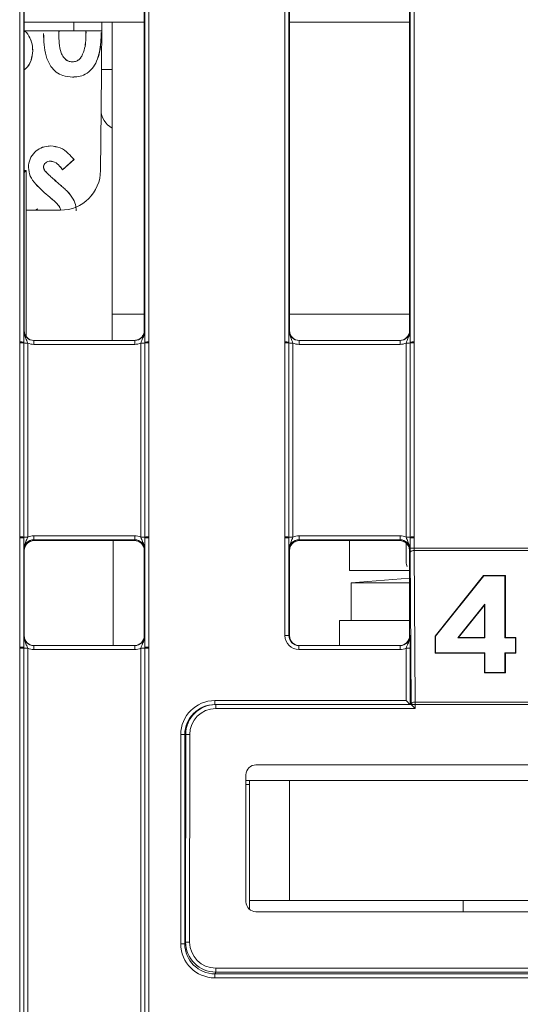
# Model space of a CAD drawing. Header units: millimetres. Extents: x 0 to 2100, y 0 to 1485.
# Tile 22 of 118: x 399 to 431, y 431 to 493. Entities that reach past the tile are written whole.
import ezdxf

# ---------------------------------------------------------------- set-up
doc = ezdxf.new("R2010")
doc.units = ezdxf.units.MM
doc.header["$LTSCALE"] = 5

msp = doc.modelspace()

# ---------------------------------------------------------------- linework, layer by layer
at = {"color": 7, "linetype": 'Continuous', "lineweight": 15}
for p, q in [((399.396, 472.568), (399.396, 507.419)), ((399.646, 507.417), (399.646, 472.566)), ((399.676, 507.356), (399.676, 473.29)), ((407.176, 507.356), (407.176, 473.29)), ((407.207, 472.566), (407.207, 507.417)), ((407.457, 507.419), (407.457, 472.568)), ((415.958, 472.568), (415.958, 507.419)), ((416.208, 507.417), (416.208, 472.566)), ((416.239, 507.356), (416.239, 473.29)), ((423.739, 473.29), (423.739, 507.356)), ((423.769, 472.566), (423.769, 507.417)), ((424.019, 507.419), (424.019, 472.568)), ((407.176, 492.553), (399.676, 492.553)), ((402.774, 492.553), (402.774, 492.015)), ((404.499, 489.586), (404.524, 492.553)), ((405.176, 492.553), (405.176, 474.303)), ((423.739, 492.553), (416.239, 492.553)), ((399.676, 492.015), (404.011, 492.015)), ((402.774, 492.015), (399.676, 492.015)), ((400.889, 491.846), (400.887, 491.846)), ((401.849, 492.015), (401.835, 491.836)), ((401.835, 491.836), (401.837, 491.836)), ((401.851, 492.015), (401.837, 491.836)), ((404.52, 492.015), (402.774, 492.015)), ((403.533, 491.896), (403.528, 492.015)), ((403.535, 491.896), (403.53, 492.015)), ((403.535, 491.896), (403.533, 491.896)), ((404.011, 492.015), (404.52, 492.015)), ((404.48, 491.896), (404.483, 491.896)), ((400.206, 490.764), (400.209, 490.764)), ((403.274, 490.429), (403.272, 490.43)), ((402.692, 490.065), (402.692, 490.067)), ((402.696, 489.119), (402.696, 489.117)), ((404.477, 487.064), (404.499, 489.586)), ((404.477, 487.064), (404.444, 483.282)), ((401.326, 484.812), (401.326, 484.814)), ((399.939, 483.472), (399.937, 483.472)), ((400.885, 483.518), (400.887, 483.518)), ((401.315, 483.866), (401.315, 483.864)), ((402.787, 483.971), (402.076, 483.321)), ((402.783, 483.971), (402.077, 483.325)), ((399.676, 483.166), (399.801, 483.291)), ((399.676, 483.291), (399.801, 483.291)), ((399.801, 483.291), (399.801, 472.915)), ((400.973, 483.263), (400.975, 483.264)), ((401.692, 482.58), (401.694, 482.582)), ((401.272, 481.617), (401.271, 481.615)), ((402.374, 481.97), (402.375, 481.971)), ((403.874, 481.759), (403.872, 481.761)), ((403.872, 481.761), (403.911, 481.761)), ((403.872, 481.712), (403.872, 481.761)), ((403.874, 481.759), (403.91, 481.759)), ((403.874, 481.715), (403.874, 481.759)), ((401.944, 480.803), (399.801, 480.803)), ((400.375, 480.803), (400.501, 480.879)), ((400.379, 480.803), (400.5, 480.876)), ((405.176, 474.303), (405.176, 472.665)), ((399.65, 473.29), (399.676, 473.29)), ((407.176, 473.29), (407.202, 473.29)), ((416.212, 473.29), (416.239, 473.29)), ((423.739, 473.29), (423.765, 473.29)), ((399.396, 472.508), (399.396, 472.568)), ((399.396, 460.388), (399.396, 472.508)), ((399.646, 472.566), (399.646, 472.506)), ((399.646, 472.506), (399.646, 460.385)), ((399.896, 472.504), (399.896, 460.383)), ((400.275, 472.665), (400.275, 472.417)), ((400.275, 472.665), (406.577, 472.665)), ((406.577, 472.417), (400.275, 472.417)), ((406.577, 472.665), (406.577, 472.417)), ((406.957, 460.383), (406.957, 472.504)), ((407.207, 472.506), (407.207, 472.566)), ((407.207, 460.385), (407.207, 472.506)), ((407.457, 472.568), (407.457, 472.508)), ((407.457, 472.508), (407.457, 460.388)), ((415.958, 472.508), (415.958, 472.568)), ((415.958, 460.388), (415.958, 472.508)), ((416.208, 472.566), (416.208, 472.506)), ((416.208, 472.506), (416.208, 460.385)), ((416.458, 472.504), (416.458, 460.383)), ((416.837, 472.417), (416.837, 472.665)), ((416.837, 472.665), (423.14, 472.665)), ((423.14, 472.417), (416.837, 472.417)), ((423.14, 472.417), (423.14, 472.665)), ((423.519, 460.383), (423.519, 472.504)), ((423.769, 472.506), (423.769, 472.566)), ((423.769, 460.385), (423.769, 472.506)), ((424.019, 472.568), (424.019, 472.508)), ((424.019, 472.508), (424.019, 460.388)), ((399.396, 460.328), (399.396, 460.388)), ((399.396, 453.506), (399.396, 460.328)), ((399.646, 460.385), (399.646, 460.325)), ((399.646, 460.325), (399.646, 453.504)), ((400.275, 460.47), (400.275, 460.218)), ((400.275, 460.47), (406.577, 460.47)), ((406.577, 460.218), (400.275, 460.218)), ((400.275, 460.218), (400.301, 460.165)), ((400.301, 460.165), (406.551, 460.165)), ((405.239, 453.603), (405.239, 460.165)), ((406.551, 460.165), (406.577, 460.218)), ((406.577, 460.47), (406.577, 460.218)), ((407.207, 460.325), (407.207, 460.385)), ((407.207, 453.504), (407.207, 460.325)), ((407.457, 460.388), (407.457, 460.328)), ((407.457, 460.328), (407.457, 453.506)), ((415.958, 460.328), (415.958, 460.388)), ((415.958, 454.23), (415.958, 460.328)), ((416.208, 460.385), (416.208, 460.325)), ((416.208, 460.325), (416.208, 454.228)), ((416.837, 460.218), (416.837, 460.47)), ((416.837, 460.47), (423.14, 460.47)), ((423.14, 460.218), (416.837, 460.218)), ((416.837, 460.218), (416.864, 460.165)), ((416.864, 460.165), (423.113, 460.165)), ((419.989, 460.165), (419.989, 458.303)), ((423.114, 460.165), (423.14, 460.218)), ((423.14, 460.218), (423.14, 460.47)), ((423.769, 460.325), (423.769, 460.385)), ((423.769, 459.683), (423.769, 460.325)), ((424.019, 460.388), (424.019, 460.328)), ((424.019, 460.328), (424.019, 459.686)), ((399.676, 459.54), (399.65, 459.593)), ((399.676, 459.54), (399.676, 454.228)), ((407.202, 459.593), (407.176, 459.54)), ((407.176, 459.54), (407.176, 454.228)), ((416.239, 459.54), (416.212, 459.593)), ((416.239, 459.54), (416.239, 454.228)), ((423.532, 458.793), (423.532, 460.003)), ((423.765, 459.593), (423.739, 459.54)), ((423.739, 454.228), (423.739, 459.54)), ((424.019, 459.686), (445.958, 459.686)), ((424.02, 459.543), (424.078, 450.075)), ((445.957, 459.543), (424.02, 459.543)), ((423.828, 449.93), (423.77, 459.397)), ((423.739, 458.303), (419.989, 458.303)), ((423.739, 457.805), (420.095, 457.528)), ((425.334, 454.198), (428.357, 457.983)), ((425.36, 454.188), (428.369, 457.955)), ((428.357, 457.983), (429.718, 457.983)), ((428.369, 457.955), (428.357, 457.983)), ((428.369, 457.955), (429.692, 457.955)), ((429.692, 457.955), (429.718, 457.983)), ((429.692, 457.955), (429.692, 454.082)), ((429.718, 457.983), (429.718, 454.109)), ((420.095, 457.528), (420.095, 455.178)), ((420.095, 457.528), (420.283, 457.528)), ((420.283, 457.528), (423.739, 457.528)), ((428.438, 456.199), (426.747, 454.082)), ((428.412, 456.126), (426.802, 454.109)), ((428.438, 456.199), (428.412, 456.126)), ((428.412, 454.109), (428.412, 456.126)), ((428.438, 454.082), (428.438, 456.199)), ((419.364, 455.178), (419.364, 453.603)), ((423.739, 455.178), (419.364, 455.178)), ((399.65, 454.228), (399.676, 454.228)), ((407.176, 454.228), (407.202, 454.228)), ((416.208, 454.228), (416.239, 454.228)), ((423.739, 454.228), (423.769, 454.228)), ((425.334, 453.122), (425.334, 454.198)), ((425.36, 454.188), (425.334, 454.198)), ((425.36, 453.147), (425.36, 454.188)), ((426.747, 454.082), (426.802, 454.109)), ((426.747, 454.082), (428.438, 454.082)), ((426.802, 454.109), (428.412, 454.109)), ((428.438, 454.082), (428.412, 454.109)), ((429.692, 454.082), (429.718, 454.109)), ((429.692, 454.082), (430.345, 454.082)), ((429.718, 454.109), (430.371, 454.109)), ((430.345, 454.082), (430.371, 454.109)), ((430.345, 454.082), (430.345, 453.147)), ((430.371, 454.109), (430.371, 453.122)), ((399.396, 453.446), (399.396, 453.506)), ((399.396, 429.452), (399.396, 453.446)), ((399.646, 453.504), (399.646, 453.444)), ((399.646, 453.444), (399.646, 429.45)), ((399.896, 453.441), (399.896, 429.448)), ((400.275, 453.355), (400.275, 453.603)), ((400.275, 453.603), (406.577, 453.603)), ((406.577, 453.355), (400.275, 453.355)), ((406.577, 453.355), (406.577, 453.603)), ((406.957, 429.448), (406.957, 453.441)), ((407.207, 453.444), (407.207, 453.504)), ((407.207, 429.45), (407.207, 453.444)), ((407.457, 453.506), (407.457, 453.446)), ((407.457, 453.446), (407.457, 429.452)), ((416.833, 453.355), (416.833, 453.603)), ((416.833, 453.603), (423.144, 453.603)), ((423.144, 453.355), (416.833, 453.355)), ((423.144, 453.355), (423.144, 453.603)), ((423.523, 450.166), (423.523, 453.441)), ((423.773, 453.444), (423.773, 449.919)), ((425.36, 453.147), (425.334, 453.122)), ((428.412, 453.122), (425.334, 453.122)), ((428.438, 453.147), (425.36, 453.147)), ((428.438, 453.147), (428.412, 453.122)), ((428.412, 451.907), (428.412, 453.122)), ((428.438, 451.932), (428.438, 453.147)), ((430.345, 453.147), (429.692, 453.147)), ((429.692, 453.147), (429.692, 451.932)), ((429.692, 453.147), (429.718, 453.122)), ((429.718, 453.122), (429.718, 451.907)), ((430.371, 453.122), (429.718, 453.122)), ((430.345, 453.147), (430.371, 453.122)), ((428.438, 451.932), (428.412, 451.907)), ((429.718, 451.907), (428.412, 451.907)), ((429.692, 451.932), (428.438, 451.932)), ((429.692, 451.932), (429.718, 451.907)), ((411.579, 450.166), (423.523, 450.166)), ((411.579, 450.166), (411.579, 449.919)), ((411.579, 449.919), (411.634, 449.919)), ((411.634, 449.919), (423.828, 449.919)), ((411.634, 449.919), (411.634, 449.669)), ((424.078, 449.669), (411.634, 449.669)), ((423.828, 449.93), (424.078, 449.93)), ((423.828, 449.919), (423.828, 449.93)), ((423.828, 449.919), (424.078, 449.669)), ((424.078, 450.075), (445.899, 450.075)), ((424.078, 450.075), (424.078, 449.93)), ((424.078, 449.93), (424.078, 449.669)), ((445.899, 449.93), (424.078, 449.93)), ((409.453, 434.972), (409.454, 448.042)), ((409.704, 448.044), (409.703, 434.974)), ((409.759, 448.044), (409.704, 448.044)), ((409.757, 435.081), (409.759, 448.044)), ((409.759, 448.044), (410.009, 448.044)), ((410.009, 448.044), (410.007, 435.081)), ((455.828, 446.155), (414.149, 446.155)), ((413.524, 445.53), (413.524, 437.601)), ((413.739, 445.178), (413.524, 445.178)), ((413.739, 444.928), (413.524, 444.928)), ((413.739, 437.678), (413.739, 445.178)), ((413.739, 445.178), (416.239, 445.178)), ((416.239, 445.178), (416.239, 437.678)), ((453.739, 445.178), (416.239, 445.178)), ((416.239, 437.678), (413.739, 437.678)), ((413.739, 437.13), (413.739, 437.678)), ((453.739, 437.678), (416.239, 437.678)), ((427.082, 437.678), (427.082, 436.976)), ((414.149, 436.976), (455.828, 436.976)), ((409.703, 434.974), (409.757, 435.081)), ((410.007, 435.081), (409.757, 435.081)), ((411.632, 433.206), (411.578, 433.099)), ((411.578, 433.099), (458.399, 433.099)), ((411.578, 433.099), (411.578, 432.847)), ((411.632, 433.456), (411.632, 433.206)), ((411.632, 433.456), (458.346, 433.456)), ((458.346, 433.206), (411.632, 433.206)), ((458.399, 432.847), (411.578, 432.847))]:
    msp.add_line(p, q, dxfattribs=at)
at = {"color": 8, "linetype": 'Continuous', "lineweight": 15}
for p, q in [((405.176, 474.303), (407.176, 474.303)), ((416.239, 474.303), (423.739, 474.303))]:
    msp.add_line(p, q, dxfattribs=at)
at = {"color": 7, "linetype": 'Continuous', "lineweight": 15, "flags": 128}
for points in [[(402.783, 483.971), (402.785, 483.971), (402.787, 483.971)], [(402.077, 483.325), (402.076, 483.323), (402.076, 483.321)], [(400.5, 480.876), (400.501, 480.878), (400.501, 480.879)], [(423.77, 459.397), (423.775, 459.426), (423.789, 459.453), (423.813, 459.478), (423.844, 459.5), (423.881, 459.518), (423.925, 459.531), (423.971, 459.54), (424.02, 459.543)], [(423.828, 449.93), (423.833, 449.958), (423.848, 449.986), (423.871, 450.011), (423.902, 450.033), (423.94, 450.051), (423.983, 450.064), (424.029, 450.072), (424.078, 450.075)]]:
    msp.add_lwpolyline(points, dxfattribs=at)
at = {"color": 8, "linetype": 'Continuous', "lineweight": 15}
msp.add_arc((404.932, 472.641), 16.951, 89.17499, 91.4651, dxfattribs=at)
at = {"color": 7, "linetype": 'Continuous', "lineweight": 15}
for centre, radius, start, end in [((405.727, 487.053), 1.25, 179.5, 243.87149), ((401.944, 483.303), 2.5, 270, 359.5), ((399.457, 465.258), 7.311, 88.52467, 90.48406), ((399.457, 465.1), 7.408, 88.54048, 90.47395), ((399.834, 479.912), 7.408, 268.54048, 270.47395), ((407.018, 479.912), 7.408, 269.52605, 271.45952), ((407.395, 465.258), 7.311, 89.51594, 91.47533), ((407.395, 465.1), 7.408, 89.52605, 91.45952), ((416.02, 465.258), 7.311, 88.52467, 90.48406), ((416.019, 465.1), 7.408, 88.54048, 90.47395), ((416.397, 479.912), 7.408, 268.54048, 270.47395), ((423.58, 479.912), 7.408, 269.52605, 271.45952), ((423.957, 465.258), 7.311, 89.51594, 91.47533), ((423.958, 465.1), 7.408, 89.52605, 91.45952), ((399.457, 452.98), 7.408, 88.54048, 90.47395), ((399.457, 453.017), 7.311, 88.52467, 90.48406), ((399.834, 467.791), 7.408, 268.54048, 270.47395), ((407.018, 467.791), 7.408, 269.52605, 271.45952), ((407.395, 452.98), 7.408, 89.52605, 91.45952), ((407.395, 453.017), 7.311, 89.51594, 91.47533), ((416.019, 452.98), 7.408, 88.54048, 90.47395), ((416.02, 453.017), 7.311, 88.52467, 90.48406), ((416.397, 467.791), 7.408, 268.54048, 270.47395), ((423.58, 467.791), 7.408, 269.52605, 271.45952), ((423.958, 452.98), 7.408, 89.52605, 91.45952), ((423.957, 453.017), 7.311, 89.51594, 91.47533), ((423.957, 452.375), 7.311, 89.51594, 91.47533), ((416.02, 446.919), 7.311, 88.52467, 90.48406), ((399.457, 446.195), 7.311, 88.52467, 90.48406), ((399.457, 446.038), 7.408, 88.54048, 90.47395), ((399.834, 460.849), 7.408, 268.54048, 270.47395), ((407.018, 460.849), 7.408, 269.52605, 271.45952), ((407.395, 446.195), 7.311, 89.51594, 91.47533), ((407.395, 446.038), 7.408, 89.52605, 91.45952), ((423.585, 460.752), 7.311, 269.51594, 271.47533), ((409.517, 455.352), 7.311, 269.51158, 271.47097), ((409.516, 442.282), 7.311, 269.51158, 271.47097)]:
    msp.add_arc(centre, radius, start, end, dxfattribs=at)
for centre, major_axis, ratio, start_param, end_param in [((400.275, 473.29), (0.549, 0.3), 0.999873, 2.641898, 4.212618), ((400.301, 473.29), (0.532, 0.329), 0.999915, 2.588064, 4.158784), ((406.577, 473.29), (0.549, -0.3), 0.999873, 5.21216, 6.78288), ((416.837, 473.29), (0.549, 0.3), 0.999873, 2.641898, 4.212618), ((416.864, 473.29), (0.532, 0.329), 0.999915, 2.588064, 4.158784), ((423.114, 473.29), (0.532, -0.329), 0.999915, 5.265994, 6.836714), ((423.14, 473.29), (0.549, -0.3), 0.999873, 5.21216, 6.78288), ((400.275, 473.292), (0.744, 0.46), 0.999915, 3.710423, 4.158784), ((406.577, 473.292), (0.744, -0.46), 0.999915, 5.265994, 5.714355), ((416.837, 473.292), (0.744, 0.46), 0.999915, 3.710423, 4.158784), ((423.14, 473.292), (0.744, -0.46), 0.999915, 5.265994, 5.714355), ((400.275, 459.593), (0.452, -0.432), 0.999832, 2.3335, 3.90422), ((400.307, 459.54), (0.63, 0), 0.991312, 1.570796, 3.132866), ((400.275, 459.595), (0.744, -0.46), 0.999915, 2.124401, 2.572762), ((406.551, 459.54), (0.532, 0.329), 0.999915, 5.729657, 7.300377), ((406.577, 459.595), (0.744, 0.46), 0.999915, 0.56883, 1.017192), ((406.577, 459.593), (0.452, 0.432), 0.999832, 5.520558, 7.091278), ((416.837, 459.593), (0.452, -0.432), 0.999832, 2.3335, 3.90422), ((416.869, 459.54), (0.63, 0), 0.991312, 1.570799, 3.132866), ((416.837, 459.595), (0.744, -0.46), 0.999915, 2.124401, 2.572762), ((423.108, 459.54), (0.63, 0), 0.991312, 0.008726, 1.570793), ((423.14, 459.595), (0.744, 0.46), 0.999915, 0.56883, 1.017192), ((423.14, 459.593), (0.452, 0.432), 0.999832, 5.520558, 7.091278), ((423.773, 459.688), (0, 0.5), 0.008727, 1.579524, 2.190389), ((424.023, 459.688), (0, 0.25), 0.017453, 1.579526, 2.190391), ((400.275, 454.228), (0.549, 0.3), 0.999873, 2.641898, 4.212618), ((400.301, 454.228), (0.532, 0.329), 0.999915, 2.588064, 4.158784), ((406.551, 454.228), (0.532, -0.329), 0.999915, 5.265994, 6.836714), ((406.577, 454.228), (0.549, -0.3), 0.999873, 5.21216, 6.78288), ((416.833, 454.23), (0.744, 0.46), 0.999915, 2.588064, 4.158784), ((416.833, 454.228), (0.549, 0.3), 0.999873, 2.641898, 4.212618), ((416.864, 454.228), (0.532, 0.329), 0.999915, 2.588064, 4.158784), ((423.114, 454.228), (0.532, -0.329), 0.999915, 5.265994, 6.836714), ((423.144, 454.228), (0.549, -0.3), 0.999873, 5.21216, 6.78288), ((400.275, 454.23), (0.744, 0.46), 0.999915, 3.710423, 4.158784), ((406.577, 454.23), (0.744, -0.46), 0.999915, 5.265994, 5.714355), ((423.144, 454.23), (0.744, -0.46), 0.999915, 5.265994, 5.714355), ((411.579, 448.041), (1.808, -1.117), 0.999915, 2.124416, 3.69506), ((411.579, 448.044), (1.617, -0.949), 0.999901, 2.101449, 3.672093), ((411.634, 448.044), (1.875, 0), 0.999972, 1.570796, 3.14144), ((411.634, 448.044), (-1.625, 0), 0.999962, 4.712389, 6.283033), ((423.523, 450.169), (-0.25, 0.25), 0.004363, 1.57516, 3.137229), ((423.828, 449.669), (0, 0.25), 0.008727, 6.27446, 6.283186), ((414.149, 445.53), (0.625, 0), 0.999962, 1.570796, 3.141593), ((414.149, 437.601), (0.28, 0.559), 0.99981, 2.034505, 3.605149), ((411.578, 434.972), (1.808, 1.117), 0.999915, 2.588003, 4.158799), ((411.578, 434.974), (1.484, 1.146), 0.99989, 2.48427, 4.055066), ((411.632, 435.081), (0.839, 1.677), 0.99986, 2.034413, 3.60521), ((411.632, 435.081), (-0.727, -1.454), 0.99981, 5.176006, 6.746802)]:
    msp.add_ellipse(centre, major_axis=major_axis, ratio=ratio, start_param=start_param, end_param=end_param, dxfattribs=at)
for points, knots in [([(399.676, 492.014), (399.69, 492.004), (399.851, 491.899), (400.052, 491.558), (400.196, 491.13), (400.206, 490.855), (400.209, 490.764)], [0, 0, 0, 0, 0.036393, 0.411914, 0.806724, 1, 1, 1, 1]), ([(399.676, 492.011), (399.689, 492.003), (399.849, 491.898), (400.049, 491.558), (400.194, 491.131), (400.203, 490.855), (400.206, 490.764)], [0, 0, 0, 0, 0.033936, 0.409407, 0.804991, 1, 1, 1, 1]), ([(402.696, 489.117), (402.493, 489.131), (402.129, 489.157), (401.657, 489.41), (401.273, 489.833), (400.915, 490.651), (400.898, 491.372), (400.887, 491.846)], [0, 0, 0, 0, 0.163368, 0.292767, 0.421981, 0.619639, 1, 1, 1, 1]), ([(402.696, 489.119), (402.493, 489.133), (402.129, 489.159), (401.657, 489.413), (401.274, 489.835), (400.917, 490.652), (400.9, 491.372), (400.889, 491.846)], [0, 0, 0, 0, 0.163522, 0.292853, 0.421996, 0.619727, 1, 1, 1, 1]), ([(401.835, 491.836), (401.839, 491.636), (401.849, 491.232), (401.926, 490.725), (402.113, 490.359), (402.31, 490.165), (402.519, 490.075), (402.641, 490.068), (402.692, 490.065)], [0, 0, 0, 0, 0.275245, 0.557108, 0.694887, 0.833395, 0.929395, 1, 1, 1, 1]), ([(401.837, 491.836), (401.841, 491.636), (401.851, 491.232), (401.928, 490.725), (402.115, 490.361), (402.311, 490.167), (402.52, 490.078), (402.641, 490.07), (402.692, 490.067)], [0, 0, 0, 0, 0.2756739, 0.5577798, 0.6952536, 0.833452, 0.9292768, 1, 1, 1, 1]), ([(404.48, 491.896), (404.477, 491.697), (404.467, 491.093), (404.328, 490.301), (403.94, 489.625), (403.532, 489.277), (403.087, 489.136), (402.813, 489.124), (402.696, 489.119)], [0, 0, 0, 0, 0.160979, 0.486084, 0.63235, 0.780223, 0.905943, 1, 1, 1, 1]), ([(404.483, 491.896), (404.479, 491.697), (404.469, 491.093), (404.33, 490.3), (403.942, 489.624), (403.533, 489.275), (403.087, 489.134), (402.814, 489.122), (402.696, 489.117)], [0, 0, 0, 0, 0.160831, 0.485631, 0.632031, 0.780037, 0.905861, 1, 1, 1, 1]), ([(403.272, 490.43), (403.339, 490.591), (403.47, 490.902), (403.522, 491.405), (403.529, 491.732), (403.533, 491.896)], [0, 0, 0, 0, 0.345954, 0.670869, 1, 1, 1, 1]), ([(403.274, 490.429), (403.341, 490.59), (403.472, 490.902), (403.525, 491.405), (403.531, 491.732), (403.535, 491.896)], [0, 0, 0, 0, 0.34617, 0.670978, 1, 1, 1, 1]), ([(400.206, 490.764), (400.186, 490.563), (400.145, 490.157), (399.909, 489.741), (399.711, 489.591), (399.676, 489.564)], [0, 0, 0, 0, 0.44907, 0.901947, 1, 1, 1, 1]), ([(400.209, 490.764), (400.188, 490.562), (400.147, 490.157), (399.911, 489.74), (399.712, 489.589), (399.676, 489.562)], [0, 0, 0, 0, 0.447864, 0.899519, 1, 1, 1, 1]), ([(402.692, 490.067), (402.775, 490.075), (402.934, 490.092), (403.139, 490.233), (403.227, 490.363), (403.272, 490.43)], [0, 0, 0, 0, 0.345271, 0.66111, 1, 1, 1, 1]), ([(402.692, 490.065), (402.776, 490.073), (402.935, 490.09), (403.14, 490.232), (403.228, 490.362), (403.274, 490.429)], [0, 0, 0, 0, 0.34572, 0.661637, 1, 1, 1, 1]), ([(399.937, 483.472), (399.956, 483.65), (399.994, 484.007), (400.308, 484.427), (400.705, 484.712), (401.063, 484.806), (401.272, 484.812), (401.326, 484.814)], [0, 0, 0, 0, 0.246655, 0.495105, 0.706699, 0.924402, 1, 1, 1, 1]), ([(399.939, 483.472), (399.958, 483.65), (399.996, 484.006), (400.31, 484.425), (400.706, 484.71), (401.063, 484.803), (401.272, 484.81), (401.326, 484.812)], [0, 0, 0, 0, 0.246604, 0.495004, 0.706583, 0.924311, 1, 1, 1, 1]), ([(401.326, 484.814), (401.53, 484.79), (401.941, 484.743), (402.424, 484.385), (402.672, 484.102), (402.787, 483.971)], [0, 0, 0, 0, 0.3492702, 0.7001357, 1, 1, 1, 1]), ([(401.326, 484.812), (401.53, 484.788), (401.941, 484.741), (402.422, 484.383), (402.67, 484.101), (402.783, 483.971)], [0, 0, 0, 0, 0.350089, 0.701768, 1, 1, 1, 1]), ([(401.271, 481.615), (401.118, 481.745), (400.814, 482.006), (400.384, 482.423), (400.017, 482.902), (399.963, 483.288), (399.937, 483.472)], [0, 0, 0, 0, 0.2548998, 0.5100022, 0.7673766, 1, 1, 1, 1]), ([(401.272, 481.617), (401.12, 481.747), (400.815, 482.007), (400.385, 482.424), (400.019, 482.903), (399.965, 483.289), (399.939, 483.472)], [0, 0, 0, 0, 0.2551016, 0.5104061, 0.7679932, 1, 1, 1, 1]), ([(401.315, 483.866), (401.257, 483.862), (401.15, 483.855), (401.013, 483.775), (400.928, 483.682), (400.889, 483.589), (400.886, 483.539), (400.885, 483.518)], [0, 0, 0, 0, 0.284813, 0.518989, 0.753281, 0.896177, 1, 1, 1, 1]), ([(400.885, 483.518), (400.886, 483.495), (400.889, 483.429), (400.921, 483.341), (400.959, 483.284), (400.973, 483.263)], [0, 0, 0, 0, 0.2527683, 0.7197814, 1, 1, 1, 1]), ([(401.315, 483.864), (401.257, 483.86), (401.15, 483.853), (401.015, 483.774), (400.93, 483.681), (400.892, 483.589), (400.888, 483.539), (400.887, 483.518)], [0, 0, 0, 0, 0.285258, 0.519478, 0.753811, 0.896323, 1, 1, 1, 1]), ([(400.887, 483.518), (400.888, 483.495), (400.891, 483.429), (400.923, 483.341), (400.961, 483.285), (400.975, 483.264)], [0, 0, 0, 0, 0.2540817, 0.7228361, 1, 1, 1, 1]), ([(402.077, 483.325), (402.017, 483.405), (401.879, 483.59), (401.627, 483.818), (401.405, 483.852), (401.315, 483.866)], [0, 0, 0, 0, 0.310843, 0.722905, 1, 1, 1, 1]), ([(402.076, 483.321), (402.017, 483.401), (401.879, 483.588), (401.627, 483.815), (401.404, 483.85), (401.315, 483.864)], [0, 0, 0, 0, 0.310703, 0.723645, 1, 1, 1, 1]), ([(400.973, 483.263), (401.041, 483.189), (401.176, 483.041), (401.421, 482.818), (401.594, 482.666), (401.692, 482.58)], [0, 0, 0, 0, 0.303426, 0.605772, 1, 1, 1, 1]), ([(400.975, 483.264), (401.043, 483.19), (401.178, 483.042), (401.423, 482.82), (401.596, 482.668), (401.694, 482.582)], [0, 0, 0, 0, 0.303576, 0.60607, 1, 1, 1, 1]), ([(401.692, 482.58), (401.768, 482.514), (401.921, 482.382), (402.151, 482.182), (402.3, 482.04), (402.374, 481.97)], [0, 0, 0, 0, 0.3278705, 0.6638147, 1, 1, 1, 1]), ([(401.694, 482.582), (401.769, 482.516), (401.922, 482.384), (402.153, 482.184), (402.301, 482.042), (402.375, 481.971)], [0, 0, 0, 0, 0.3278, 0.663779, 1, 1, 1, 1]), ([(401.951, 480.805), (401.945, 480.842), (401.925, 480.966), (401.769, 481.163), (401.54, 481.385), (401.361, 481.538), (401.271, 481.615)], [0, 0, 0, 0, 0.102037, 0.346386, 0.671976, 1, 1, 1, 1]), ([(401.953, 480.806), (401.947, 480.842), (401.927, 480.967), (401.77, 481.164), (401.541, 481.387), (401.362, 481.54), (401.272, 481.617)], [0, 0, 0, 0, 0.102282, 0.347148, 0.672362, 1, 1, 1, 1]), ([(402.374, 481.97), (402.507, 481.817), (402.748, 481.543), (402.906, 481.103), (402.916, 480.849), (402.92, 480.757)], [0, 0, 0, 0, 0.442171, 0.797248, 1, 1, 1, 1]), ([(402.375, 481.971), (402.509, 481.819), (402.749, 481.545), (402.908, 481.104), (402.918, 480.85), (402.922, 480.757)], [0, 0, 0, 0, 0.441629, 0.796813, 1, 1, 1, 1]), ([(399.646, 472.566), (399.646, 472.63), (399.646, 472.794), (399.647, 473.018), (399.649, 473.178), (399.65, 473.265), (399.65, 473.289), (399.65, 473.29)], [0, 0, 0, 0, 0.217183, 0.553026, 0.876986, 0.994449, 1, 1, 1, 1]), ([(399.896, 472.504), (399.875, 472.558), (399.826, 472.694), (399.722, 472.902), (399.659, 473.111), (399.65, 473.248), (399.65, 473.288), (399.65, 473.29)], [0, 0, 0, 0, 0.200769, 0.498761, 0.853829, 0.993399, 1, 1, 1, 1]), ([(407.176, 473.29), (407.167, 473.208), (407.148, 473.045), (407.003, 472.838), (406.798, 472.695), (406.636, 472.675), (406.556, 472.665)], [0, 0, 0, 0, 0.251367, 0.502734, 0.754101, 1, 1, 1, 1]), ([(407.202, 473.29), (407.202, 473.288), (407.202, 473.248), (407.193, 473.111), (407.13, 472.902), (407.026, 472.694), (406.977, 472.558), (406.957, 472.504)], [0, 0, 0, 0, 0.0066012, 0.1461709, 0.5012392, 0.7992313, 1, 1, 1, 1]), ([(407.202, 473.29), (407.202, 473.289), (407.202, 473.265), (407.203, 473.178), (407.205, 473.018), (407.206, 472.794), (407.206, 472.63), (407.207, 472.566)], [0, 0, 0, 0, 0.005551, 0.123014, 0.446974, 0.782817, 1, 1, 1, 1]), ([(416.208, 472.566), (416.208, 472.63), (416.208, 472.794), (416.21, 473.018), (416.211, 473.178), (416.212, 473.265), (416.212, 473.289), (416.212, 473.29)], [0, 0, 0, 0, 0.217183, 0.553026, 0.876986, 0.994449, 1, 1, 1, 1]), ([(416.212, 473.29), (416.212, 473.288), (416.212, 473.248), (416.222, 473.111), (416.285, 472.902), (416.388, 472.694), (416.438, 472.558), (416.458, 472.504)], [0, 0, 0, 0, 0.006601, 0.146171, 0.501239, 0.799231, 1, 1, 1, 1]), ([(423.519, 472.504), (423.539, 472.558), (423.589, 472.694), (423.692, 472.902), (423.755, 473.111), (423.765, 473.248), (423.765, 473.288), (423.765, 473.29)], [0, 0, 0, 0, 0.200769, 0.498761, 0.853829, 0.993399, 1, 1, 1, 1]), ([(423.765, 473.29), (423.765, 473.289), (423.765, 473.265), (423.766, 473.178), (423.767, 473.018), (423.769, 472.794), (423.769, 472.63), (423.769, 472.566)], [0, 0, 0, 0, 0.005551, 0.123014, 0.446974, 0.782817, 1, 1, 1, 1]), ([(399.65, 459.593), (399.65, 459.594), (399.65, 459.618), (399.649, 459.707), (399.647, 459.87), (399.646, 460.096), (399.646, 460.261), (399.646, 460.325)], [0, 0, 0, 0, 0.005551, 0.123014, 0.446974, 0.782817, 1, 1, 1, 1]), ([(399.896, 460.383), (399.875, 460.329), (399.826, 460.193), (399.722, 459.983), (399.659, 459.773), (399.65, 459.635), (399.65, 459.594), (399.65, 459.593)], [0, 0, 0, 0, 0.200769, 0.498761, 0.853829, 0.993399, 1, 1, 1, 1]), ([(399.676, 459.546), (399.686, 459.626), (399.705, 459.787), (399.849, 459.992), (400.055, 460.137), (400.219, 460.156), (400.301, 460.165)], [0, 0, 0, 0, 0.245899, 0.497266, 0.748633, 1, 1, 1, 1]), ([(407.202, 459.593), (407.202, 459.594), (407.202, 459.635), (407.193, 459.773), (407.13, 459.983), (407.026, 460.193), (406.977, 460.329), (406.957, 460.383)], [0, 0, 0, 0, 0.006601, 0.146171, 0.501239, 0.799231, 1, 1, 1, 1]), ([(407.207, 460.325), (407.206, 460.261), (407.206, 460.096), (407.205, 459.87), (407.203, 459.707), (407.202, 459.618), (407.202, 459.594), (407.202, 459.593)], [0, 0, 0, 0, 0.217183, 0.553026, 0.876986, 0.994449, 1, 1, 1, 1]), ([(416.212, 459.593), (416.212, 459.594), (416.212, 459.618), (416.211, 459.707), (416.21, 459.87), (416.208, 460.096), (416.208, 460.261), (416.208, 460.325)], [0, 0, 0, 0, 0.005551, 0.123014, 0.446974, 0.782817, 1, 1, 1, 1]), ([(416.212, 459.593), (416.212, 459.594), (416.212, 459.635), (416.222, 459.773), (416.285, 459.983), (416.388, 460.193), (416.438, 460.329), (416.458, 460.383)], [0, 0, 0, 0, 0.006601, 0.146171, 0.501239, 0.799231, 1, 1, 1, 1]), ([(416.239, 459.546), (416.248, 459.626), (416.268, 459.787), (416.411, 459.992), (416.618, 460.137), (416.782, 460.156), (416.864, 460.165)], [0, 0, 0, 0, 0.245899, 0.497266, 0.748633, 1, 1, 1, 1]), ([(423.114, 460.165), (423.195, 460.156), (423.359, 460.137), (423.566, 459.992), (423.709, 459.787), (423.729, 459.626), (423.739, 459.546)], [0, 0, 0, 0, 0.251367, 0.502734, 0.754101, 1, 1, 1, 1]), ([(423.519, 460.383), (423.539, 460.329), (423.589, 460.193), (423.692, 459.983), (423.755, 459.773), (423.765, 459.635), (423.765, 459.594), (423.765, 459.593)], [0, 0, 0, 0, 0.200769, 0.498761, 0.853829, 0.993399, 1, 1, 1, 1]), ([(423.769, 460.325), (423.769, 460.261), (423.769, 460.096), (423.767, 459.87), (423.766, 459.707), (423.765, 459.618), (423.765, 459.594), (423.765, 459.593)], [0, 0, 0, 0, 0.2171826, 0.5530263, 0.8769859, 0.9944494, 1, 1, 1, 1]), ([(423.592, 458.552), (423.591, 458.552), (423.583, 458.56), (423.567, 458.582), (423.549, 458.631), (423.538, 458.692), (423.533, 458.742), (423.532, 458.777), (423.532, 458.793), (423.532, 458.793)], [0, 0, 0, 0, 0.036836, 0.334641, 0.633961, 0.786472, 0.901144, 0.999167, 1, 1, 1, 1]), ([(399.646, 453.504), (399.646, 453.568), (399.646, 453.732), (399.647, 453.956), (399.649, 454.116), (399.65, 454.203), (399.65, 454.227), (399.65, 454.228)], [0, 0, 0, 0, 0.217183, 0.553026, 0.876986, 0.994449, 1, 1, 1, 1]), ([(399.65, 454.228), (399.65, 454.226), (399.65, 454.186), (399.659, 454.049), (399.722, 453.839), (399.826, 453.631), (399.875, 453.496), (399.896, 453.441)], [0, 0, 0, 0, 0.006601, 0.146171, 0.501239, 0.799231, 1, 1, 1, 1]), ([(406.957, 453.441), (406.977, 453.496), (407.026, 453.631), (407.13, 453.839), (407.193, 454.049), (407.202, 454.186), (407.202, 454.226), (407.202, 454.228)], [0, 0, 0, 0, 0.200769, 0.498761, 0.853829, 0.993399, 1, 1, 1, 1]), ([(407.202, 454.228), (407.202, 454.227), (407.202, 454.203), (407.203, 454.116), (407.205, 453.956), (407.206, 453.732), (407.206, 453.568), (407.207, 453.504)], [0, 0, 0, 0, 0.005551, 0.123014, 0.446974, 0.782817, 1, 1, 1, 1]), ([(423.523, 453.441), (423.543, 453.496), (423.593, 453.631), (423.697, 453.839), (423.76, 454.049), (423.769, 454.186), (423.769, 454.226), (423.769, 454.228)], [0, 0, 0, 0, 0.200769, 0.498761, 0.853829, 0.993399, 1, 1, 1, 1]), ([(423.769, 454.228), (423.769, 454.227), (423.769, 454.203), (423.77, 454.116), (423.772, 453.956), (423.773, 453.715), (423.773, 453.529), (423.773, 453.444)], [0, 0, 0, 0, 0.0052084, 0.1154306, 0.4194188, 0.7345585, 1, 1, 1, 1])]:
    msp.add_open_spline(points, degree=3, knots=knots, dxfattribs=at)

doc.saveas('drawing.dxf')
